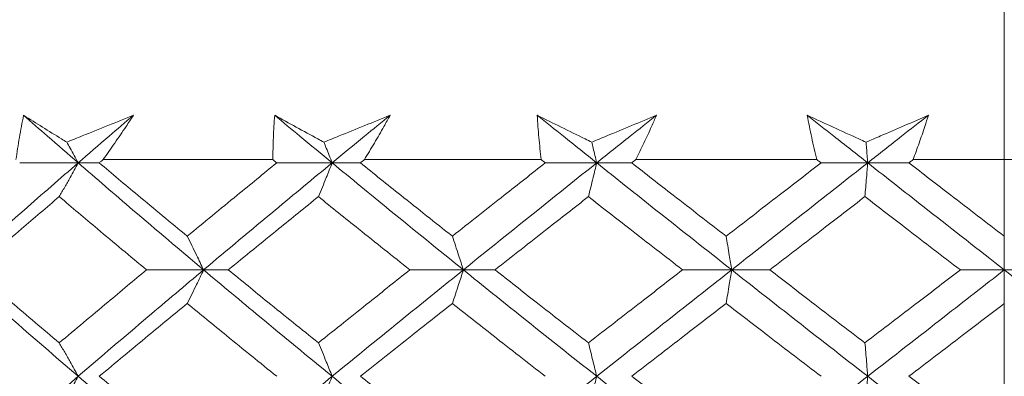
# Model space of a CAD drawing. Header units: inches. Extents: x 1 to 19.9, y 2.6 to 16.1.
# Tile 45 of 70: x 10.997 to 11.329, y 14.809 to 14.93. Entities that reach past the tile are written whole.
import ezdxf

# ---------------------------------------------------------------- set-up
doc = ezdxf.new("R2010")
doc.units = ezdxf.units.IN
doc.header["$MEASUREMENT"] = 0
doc.linetypes.add('CENTERX2', pattern=[0.8, 0.5, -0.1, 0.1, -0.1])
doc.layers.add('SLD-0', color=7, linetype='Continuous')

msp = doc.modelspace()

# ---------------------------------------------------------------- linework, layer by layer
at = {"color": 7, "linetype": 'Continuous', "lineweight": 15}
for p, q in [((11.02479, 14.88249), (11.08215, 14.88249)), ((11.11309, 14.88249), (11.17285, 14.88249)), ((11.2048, 14.88249), (11.26601, 14.88249)), ((11.29848, 14.88249), (11.36018, 14.88249)), ((11.01638, 14.8814), (10.99662, 14.8814)), ((11.01638, 14.8814), (11.02349, 14.8814)), ((11.1022, 14.8814), (11.08348, 14.8814)), ((11.1022, 14.8814), (11.11174, 14.8814)), ((11.1916, 14.8814), (11.17423, 14.8814)), ((11.1916, 14.8814), (11.20341, 14.8814)), ((11.28318, 14.8814), (11.26742, 14.8814)), ((11.28318, 14.8814), (11.29707, 14.8814)), ((11.05876, 14.84523), (11.03948, 14.84523)), ((11.05876, 14.84523), (11.0671, 14.84523)), ((11.14654, 14.84523), (11.12846, 14.84523)), ((11.14654, 14.84523), (11.15723, 14.84523)), ((11.23721, 14.84523), (11.22061, 14.84523)), ((11.23721, 14.84523), (11.25008, 14.84523)), ((11.32933, 14.84523), (11.31447, 14.84523)), ((11.32933, 14.84523), (11.34418, 14.84523))]:
    msp.add_line(p, q, dxfattribs=at)
for points, knots in [([(10.99535, 14.88249), (10.99572, 14.88498), (10.99629, 14.88871), (10.99719, 14.89372), (10.9977, 14.89623), (10.99795, 14.89749)], [0, 0, 0, 0, 0.49985, 0.749906, 1, 1, 1, 1]), ([(10.99795, 14.89749), (11.00006, 14.89615), (11.00429, 14.89349), (11.00917, 14.89046), (11.01193, 14.88876), (11.01251, 14.8884)], [0, 0, 0, 0, 0.440572, 0.881144, 1, 1, 1, 1]), ([(11.01638, 14.8814), (11.01292, 14.8844), (11.00675, 14.88976), (11.00064, 14.89513), (10.99795, 14.89749)], [0, 0, 0, 0, 0.559972, 1, 1, 1, 1]), ([(11.01251, 14.8884), (11.01425, 14.8891), (11.02176, 14.89213), (11.02928, 14.89516), (11.03505, 14.89749)], [0, 0, 0, 0, 0.2317154, 1, 1, 1, 1]), ([(11.01638, 14.8814), (11.01985, 14.8844), (11.02605, 14.88976), (11.0323, 14.89513), (11.03505, 14.89749)], [0, 0, 0, 0, 0.559972, 1, 1, 1, 1]), ([(11.03505, 14.89749), (11.03423, 14.89623), (11.03217, 14.89309), (11.02876, 14.88809), (11.02611, 14.88435), (11.02479, 14.88249)], [0, 0, 0, 0, 0.249909, 0.624893, 1, 1, 1, 1]), ([(11.08215, 14.88249), (11.0822, 14.88498), (11.08226, 14.88871), (11.08252, 14.89372), (11.0827, 14.89623), (11.08279, 14.89749)], [0, 0, 0, 0, 0.4998502, 0.7499064, 1, 1, 1, 1]), ([(11.08279, 14.89749), (11.08521, 14.89615), (11.09004, 14.89349), (11.0956, 14.89046), (11.09873, 14.88876), (11.09939, 14.8884)], [0, 0, 0, 0, 0.4405721, 0.8811443, 1, 1, 1, 1]), ([(11.1022, 14.8814), (11.09856, 14.8844), (11.09207, 14.88976), (11.08563, 14.89513), (11.08279, 14.89749)], [0, 0, 0, 0, 0.559972, 1, 1, 1, 1]), ([(11.09939, 14.8884), (11.10112, 14.8891), (11.1086, 14.89213), (11.11606, 14.89516), (11.12179, 14.89749)], [0, 0, 0, 0, 0.231715, 1, 1, 1, 1]), ([(11.1022, 14.8814), (11.10584, 14.8844), (11.11235, 14.88976), (11.1189, 14.89513), (11.12179, 14.89749)], [0, 0, 0, 0, 0.559972, 1, 1, 1, 1]), ([(11.12179, 14.89749), (11.1211, 14.89623), (11.11937, 14.89309), (11.11649, 14.88809), (11.11422, 14.88435), (11.11309, 14.88249)], [0, 0, 0, 0, 0.249909, 0.624893, 1, 1, 1, 1]), ([(11.17152, 14.89749), (11.1742, 14.89615), (11.17956, 14.89349), (11.18571, 14.89046), (11.18916, 14.88876), (11.1899, 14.8884)], [0, 0, 0, 0, 0.440572, 0.881144, 1, 1, 1, 1]), ([(11.17285, 14.88249), (11.17256, 14.88498), (11.17214, 14.88871), (11.17174, 14.89372), (11.17159, 14.89623), (11.17152, 14.89749)], [0, 0, 0, 0, 0.49985, 0.749906, 1, 1, 1, 1]), ([(11.1916, 14.8814), (11.18785, 14.8844), (11.18114, 14.88976), (11.17446, 14.89513), (11.17152, 14.89749)], [0, 0, 0, 0, 0.559972, 1, 1, 1, 1]), ([(11.1899, 14.8884), (11.19159, 14.8891), (11.19891, 14.89213), (11.2062, 14.89516), (11.21179, 14.89749)], [0, 0, 0, 0, 0.231715, 1, 1, 1, 1]), ([(11.1916, 14.8814), (11.19536, 14.8844), (11.20208, 14.88976), (11.20883, 14.89513), (11.21179, 14.89749)], [0, 0, 0, 0, 0.559972, 1, 1, 1, 1]), ([(11.21179, 14.89749), (11.21125, 14.89623), (11.20988, 14.89309), (11.20757, 14.88809), (11.20572, 14.88435), (11.2048, 14.88249)], [0, 0, 0, 0, 0.249909, 0.624893, 1, 1, 1, 1]), ([(11.26273, 14.89749), (11.26564, 14.89615), (11.27144, 14.89349), (11.27808, 14.89046), (11.28181, 14.88876), (11.28261, 14.8884)], [0, 0, 0, 0, 0.440572, 0.881144, 1, 1, 1, 1]), ([(11.26601, 14.88249), (11.2654, 14.88498), (11.26449, 14.88871), (11.26344, 14.89372), (11.26297, 14.89623), (11.26273, 14.89749)], [0, 0, 0, 0, 0.49985, 0.749906, 1, 1, 1, 1]), ([(11.28318, 14.8814), (11.27936, 14.8844), (11.27254, 14.88976), (11.26573, 14.89513), (11.26273, 14.89749)], [0, 0, 0, 0, 0.559972, 1, 1, 1, 1]), ([(11.28261, 14.8884), (11.28424, 14.8891), (11.29129, 14.89213), (11.29828, 14.89516), (11.30366, 14.89749)], [0, 0, 0, 0, 0.231715, 1, 1, 1, 1]), ([(11.28318, 14.8814), (11.287, 14.8844), (11.29382, 14.88976), (11.30065, 14.89513), (11.30366, 14.89749)], [0, 0, 0, 0, 0.559972, 1, 1, 1, 1]), ([(11.30366, 14.89749), (11.30326, 14.89623), (11.30227, 14.89309), (11.30057, 14.88809), (11.29918, 14.88435), (11.29848, 14.88249)], [0, 0, 0, 0, 0.249909, 0.624893, 1, 1, 1, 1]), ([(11.01251, 14.8884), (11.01289, 14.88773), (11.01418, 14.88542), (11.01547, 14.88307), (11.01638, 14.8814)], [0, 0, 0, 0, 0.289943, 1, 1, 1, 1]), ([(11.09939, 14.8884), (11.09966, 14.88773), (11.10061, 14.88542), (11.10154, 14.88307), (11.1022, 14.8814)], [0, 0, 0, 0, 0.289943, 1, 1, 1, 1]), ([(11.1899, 14.8884), (11.19006, 14.88773), (11.19064, 14.88542), (11.1912, 14.88307), (11.1916, 14.8814)], [0, 0, 0, 0, 0.289943, 1, 1, 1, 1]), ([(11.28261, 14.8884), (11.28266, 14.88773), (11.28285, 14.88542), (11.28304, 14.88307), (11.28318, 14.8814)], [0, 0, 0, 0, 0.289943, 1, 1, 1, 1]), ([(11.02349, 14.8814), (11.02374, 14.8816), (11.02417, 14.88196), (11.0246, 14.88233), (11.02479, 14.88249)], [0, 0, 0, 0, 0.5599954, 1, 1, 1, 1]), ([(11.08348, 14.8814), (11.08323, 14.8816), (11.08279, 14.88196), (11.08235, 14.88233), (11.08215, 14.88249)], [0, 0, 0, 0, 0.559995, 1, 1, 1, 1]), ([(11.11174, 14.8814), (11.11199, 14.8816), (11.11244, 14.88196), (11.11289, 14.88233), (11.11309, 14.88249)], [0, 0, 0, 0, 0.559995, 1, 1, 1, 1]), ([(11.17423, 14.8814), (11.17397, 14.8816), (11.17351, 14.88196), (11.17305, 14.88233), (11.17285, 14.88249)], [0, 0, 0, 0, 0.559995, 1, 1, 1, 1]), ([(11.20341, 14.8814), (11.20367, 14.8816), (11.20413, 14.88196), (11.2046, 14.88233), (11.2048, 14.88249)], [0, 0, 0, 0, 0.5599954, 1, 1, 1, 1]), ([(11.26742, 14.8814), (11.26716, 14.8816), (11.26669, 14.88196), (11.26622, 14.88233), (11.26601, 14.88249)], [0, 0, 0, 0, 0.5599954, 1, 1, 1, 1]), ([(11.29707, 14.8814), (11.29733, 14.8816), (11.2978, 14.88196), (11.29827, 14.88233), (11.29848, 14.88249)], [0, 0, 0, 0, 0.559995, 1, 1, 1, 1]), ([(10.97524, 14.84523), (10.98283, 14.85197), (10.99639, 14.86402), (11.01027, 14.87609), (11.01638, 14.8814)], [0, 0, 0, 0, 0.559631, 1, 1, 1, 1]), ([(11.00999, 14.86999), (11.0106, 14.87105), (11.01182, 14.87318), (11.01396, 14.87697), (11.01547, 14.87973), (11.01638, 14.8814)], [0, 0, 0, 0, 0.2840503, 0.5681006, 1, 1, 1, 1]), ([(11.05876, 14.84523), (11.05077, 14.85197), (11.0365, 14.86402), (11.02253, 14.87609), (11.01638, 14.8814)], [0, 0, 0, 0, 0.559631, 1, 1, 1, 1]), ([(11.05323, 14.85661), (11.04765, 14.86124), (11.03767, 14.8695), (11.02783, 14.87776), (11.02349, 14.8814)], [0, 0, 0, 0, 0.559794, 1, 1, 1, 1]), ([(11.05323, 14.85661), (11.05885, 14.86124), (11.06888, 14.8695), (11.07902, 14.87776), (11.08348, 14.8814)], [0, 0, 0, 0, 0.559794, 1, 1, 1, 1]), ([(11.05876, 14.84523), (11.0668, 14.85197), (11.08117, 14.86402), (11.09577, 14.87609), (11.1022, 14.8814)], [0, 0, 0, 0, 0.559631, 1, 1, 1, 1]), ([(11.09756, 14.86999), (11.09801, 14.87105), (11.09889, 14.87318), (11.10044, 14.87697), (11.10154, 14.87973), (11.1022, 14.8814)], [0, 0, 0, 0, 0.28405, 0.568101, 1, 1, 1, 1]), ([(11.14654, 14.84523), (11.13821, 14.85197), (11.12333, 14.86402), (11.10866, 14.87609), (11.1022, 14.8814)], [0, 0, 0, 0, 0.559631, 1, 1, 1, 1]), ([(11.14281, 14.85661), (11.13698, 14.86124), (11.12658, 14.8695), (11.11627, 14.87776), (11.11174, 14.8814)], [0, 0, 0, 0, 0.559794, 1, 1, 1, 1]), ([(11.14281, 14.85661), (11.14865, 14.86124), (11.15909, 14.8695), (11.1696, 14.87776), (11.17423, 14.8814)], [0, 0, 0, 0, 0.5597943, 1, 1, 1, 1]), ([(11.14654, 14.84523), (11.15491, 14.85197), (11.16986, 14.86402), (11.18495, 14.87609), (11.1916, 14.8814)], [0, 0, 0, 0, 0.559631, 1, 1, 1, 1]), ([(11.18879, 14.86999), (11.18906, 14.87105), (11.1896, 14.87318), (11.19054, 14.87697), (11.1912, 14.87973), (11.1916, 14.8814)], [0, 0, 0, 0, 0.28405, 0.568101, 1, 1, 1, 1]), ([(11.23721, 14.84523), (11.22867, 14.85197), (11.2134, 14.86402), (11.19827, 14.87609), (11.1916, 14.8814)], [0, 0, 0, 0, 0.559631, 1, 1, 1, 1]), ([(11.23533, 14.85661), (11.22936, 14.86124), (11.21869, 14.8695), (11.20808, 14.87776), (11.20341, 14.8814)], [0, 0, 0, 0, 0.559794, 1, 1, 1, 1]), ([(11.23533, 14.85661), (11.24131, 14.86124), (11.25199, 14.8695), (11.2627, 14.87776), (11.26742, 14.8814)], [0, 0, 0, 0, 0.559794, 1, 1, 1, 1]), ([(11.23721, 14.84523), (11.24577, 14.85197), (11.26107, 14.86402), (11.27642, 14.87609), (11.28318, 14.8814)], [0, 0, 0, 0, 0.559631, 1, 1, 1, 1]), ([(11.28223, 14.86999), (11.28232, 14.87105), (11.2825, 14.87318), (11.28282, 14.87697), (11.28304, 14.87973), (11.28318, 14.8814)], [0, 0, 0, 0, 0.2840503, 0.5681006, 1, 1, 1, 1]), ([(11.32933, 14.84523), (11.32071, 14.85197), (11.30531, 14.86402), (11.28994, 14.87609), (11.28318, 14.8814)], [0, 0, 0, 0, 0.559631, 1, 1, 1, 1]), ([(11.32933, 14.85661), (11.3233, 14.86124), (11.31254, 14.8695), (11.3018, 14.87776), (11.29707, 14.8814)], [0, 0, 0, 0, 0.559794, 1, 1, 1, 1]), ([(10.9811, 14.84523), (10.98645, 14.84984), (10.99601, 14.85809), (11.00572, 14.86635), (11.00999, 14.86999)], [0, 0, 0, 0, 0.559703, 1, 1, 1, 1]), ([(11.03948, 14.84523), (11.03394, 14.84984), (11.02404, 14.85809), (11.01429, 14.86635), (11.00999, 14.86999)], [0, 0, 0, 0, 0.559703, 1, 1, 1, 1]), ([(11.0671, 14.84523), (11.07275, 14.84984), (11.08286, 14.85809), (11.09307, 14.86635), (11.09756, 14.86999)], [0, 0, 0, 0, 0.559703, 1, 1, 1, 1]), ([(11.12846, 14.84523), (11.12267, 14.84984), (11.11232, 14.85809), (11.10207, 14.86635), (11.09756, 14.86999)], [0, 0, 0, 0, 0.559703, 1, 1, 1, 1]), ([(11.15723, 14.84523), (11.1631, 14.84984), (11.17359, 14.85809), (11.18414, 14.86635), (11.18879, 14.86999)], [0, 0, 0, 0, 0.559703, 1, 1, 1, 1]), ([(11.22061, 14.84523), (11.21466, 14.84984), (11.20402, 14.85809), (11.19345, 14.86635), (11.18879, 14.86999)], [0, 0, 0, 0, 0.559703, 1, 1, 1, 1]), ([(11.25008, 14.84523), (11.25607, 14.84984), (11.26678, 14.85809), (11.27751, 14.86635), (11.28223, 14.86999)], [0, 0, 0, 0, 0.5597029, 1, 1, 1, 1]), ([(11.31447, 14.84523), (11.30845, 14.84984), (11.2977, 14.85809), (11.28696, 14.86635), (11.28223, 14.86999)], [0, 0, 0, 0, 0.559703, 1, 1, 1, 1]), ([(11.05323, 14.85661), (11.05376, 14.85555), (11.05482, 14.85343), (11.05666, 14.84964), (11.05797, 14.84689), (11.05876, 14.84523)], [0, 0, 0, 0, 0.284297, 0.568594, 1, 1, 1, 1]), ([(11.14281, 14.85661), (11.14317, 14.85555), (11.14388, 14.85343), (11.14513, 14.84964), (11.14601, 14.84689), (11.14654, 14.84523)], [0, 0, 0, 0, 0.284297, 0.568594, 1, 1, 1, 1]), ([(11.23533, 14.85661), (11.23551, 14.85555), (11.23587, 14.85343), (11.23649, 14.84964), (11.23694, 14.84689), (11.23721, 14.84523)], [0, 0, 0, 0, 0.284297, 0.568594, 1, 1, 1, 1]), ([(11.01638, 14.80925), (11.00861, 14.81595), (10.99473, 14.82792), (10.9812, 14.83993), (10.97524, 14.84523)], [0, 0, 0, 0, 0.559203, 1, 1, 1, 1]), ([(11.00999, 14.82056), (11.00456, 14.82516), (10.99485, 14.83337), (10.9853, 14.8416), (10.9811, 14.84523)], [0, 0, 0, 0, 0.559504, 1, 1, 1, 1]), ([(11.00999, 14.82056), (11.01546, 14.82516), (11.02522, 14.83337), (11.03512, 14.8416), (11.03948, 14.84523)], [0, 0, 0, 0, 0.559504, 1, 1, 1, 1]), ([(11.01638, 14.80925), (11.02421, 14.81595), (11.03821, 14.82792), (11.05247, 14.83993), (11.05876, 14.84523)], [0, 0, 0, 0, 0.559203, 1, 1, 1, 1]), ([(11.05323, 14.83386), (11.05376, 14.83492), (11.05482, 14.83704), (11.05666, 14.84082), (11.05797, 14.84357), (11.05876, 14.84523)], [0, 0, 0, 0, 0.284475, 0.568949, 1, 1, 1, 1]), ([(11.1022, 14.80925), (11.09403, 14.81595), (11.07941, 14.82792), (11.06508, 14.83993), (11.05876, 14.84523)], [0, 0, 0, 0, 0.559203, 1, 1, 1, 1]), ([(11.09756, 14.82056), (11.09185, 14.82516), (11.08163, 14.83337), (11.07154, 14.8416), (11.0671, 14.84523)], [0, 0, 0, 0, 0.559504, 1, 1, 1, 1]), ([(11.09756, 14.82056), (11.1033, 14.82516), (11.11356, 14.83337), (11.1239, 14.8416), (11.12846, 14.84523)], [0, 0, 0, 0, 0.559504, 1, 1, 1, 1]), ([(11.1022, 14.80925), (11.11042, 14.81595), (11.12512, 14.82792), (11.13999, 14.83993), (11.14654, 14.84523)], [0, 0, 0, 0, 0.559203, 1, 1, 1, 1]), ([(11.14281, 14.83386), (11.14317, 14.83492), (11.14388, 14.83704), (11.14513, 14.84082), (11.14601, 14.84357), (11.14654, 14.84523)], [0, 0, 0, 0, 0.2844746, 0.5689492, 1, 1, 1, 1]), ([(11.1916, 14.80925), (11.18315, 14.81595), (11.16804, 14.82792), (11.15312, 14.83993), (11.14654, 14.84523)], [0, 0, 0, 0, 0.559203, 1, 1, 1, 1]), ([(11.18879, 14.82056), (11.18288, 14.82516), (11.17232, 14.83337), (11.16185, 14.8416), (11.15723, 14.84523)], [0, 0, 0, 0, 0.559504, 1, 1, 1, 1]), ([(11.18879, 14.82056), (11.19471, 14.82516), (11.2053, 14.83337), (11.21593, 14.8416), (11.22061, 14.84523)], [0, 0, 0, 0, 0.559504, 1, 1, 1, 1]), ([(11.1916, 14.80925), (11.20008, 14.81595), (11.21524, 14.82792), (11.23049, 14.83993), (11.23721, 14.84523)], [0, 0, 0, 0, 0.5592027, 1, 1, 1, 1]), ([(11.23533, 14.83386), (11.23551, 14.83492), (11.23587, 14.83704), (11.23649, 14.84082), (11.23694, 14.84357), (11.23721, 14.84523)], [0, 0, 0, 0, 0.284475, 0.568949, 1, 1, 1, 1]), ([(11.28318, 14.80925), (11.27458, 14.81595), (11.25921, 14.82792), (11.24394, 14.83993), (11.23721, 14.84523)], [0, 0, 0, 0, 0.559203, 1, 1, 1, 1]), ([(11.28223, 14.82056), (11.27623, 14.82516), (11.26549, 14.83337), (11.25479, 14.8416), (11.25008, 14.84523)], [0, 0, 0, 0, 0.559504, 1, 1, 1, 1]), ([(11.28223, 14.82056), (11.28825, 14.82516), (11.29899, 14.83337), (11.30974, 14.8416), (11.31447, 14.84523)], [0, 0, 0, 0, 0.559504, 1, 1, 1, 1]), ([(11.28318, 14.80925), (11.29178, 14.81595), (11.30717, 14.82792), (11.32255, 14.83993), (11.32933, 14.84523)], [0, 0, 0, 0, 0.559203, 1, 1, 1, 1]), ([(11.37548, 14.80925), (11.36687, 14.81595), (11.35148, 14.82792), (11.33611, 14.83993), (11.32933, 14.84523)], [0, 0, 0, 0, 0.559203, 1, 1, 1, 1]), ([(11.02349, 14.80925), (11.02901, 14.81384), (11.03886, 14.82203), (11.04884, 14.83024), (11.05323, 14.83386)], [0, 0, 0, 0, 0.559413, 1, 1, 1, 1]), ([(11.08348, 14.80925), (11.07781, 14.81384), (11.06766, 14.82203), (11.05765, 14.83024), (11.05323, 14.83386)], [0, 0, 0, 0, 0.559413, 1, 1, 1, 1]), ([(11.11174, 14.80925), (11.11751, 14.81384), (11.12783, 14.82203), (11.13823, 14.83024), (11.14281, 14.83386)], [0, 0, 0, 0, 0.559413, 1, 1, 1, 1]), ([(11.17423, 14.80925), (11.16834, 14.81384), (11.15783, 14.82203), (11.1474, 14.83024), (11.14281, 14.83386)], [0, 0, 0, 0, 0.559413, 1, 1, 1, 1]), ([(11.20341, 14.80925), (11.20935, 14.81384), (11.21997, 14.82203), (11.23063, 14.83024), (11.23533, 14.83386)], [0, 0, 0, 0, 0.559413, 1, 1, 1, 1]), ([(11.26742, 14.80925), (11.26142, 14.81384), (11.2507, 14.82203), (11.24003, 14.83024), (11.23533, 14.83386)], [0, 0, 0, 0, 0.559413, 1, 1, 1, 1]), ([(11.29707, 14.80925), (11.30309, 14.81384), (11.31384, 14.82203), (11.32459, 14.83024), (11.32933, 14.83386)], [0, 0, 0, 0, 0.559413, 1, 1, 1, 1]), ([(11.00999, 14.82056), (11.0106, 14.8195), (11.01183, 14.81739), (11.01396, 14.81363), (11.01547, 14.8109), (11.01638, 14.80925)], [0, 0, 0, 0, 0.285003, 0.570006, 1, 1, 1, 1]), ([(11.09756, 14.82056), (11.09801, 14.8195), (11.0989, 14.81739), (11.10044, 14.81363), (11.10154, 14.8109), (11.1022, 14.80925)], [0, 0, 0, 0, 0.285003, 0.570006, 1, 1, 1, 1]), ([(11.18879, 14.82056), (11.18906, 14.8195), (11.1896, 14.81739), (11.19054, 14.81363), (11.1912, 14.8109), (11.1916, 14.80925)], [0, 0, 0, 0, 0.285003, 0.570006, 1, 1, 1, 1]), ([(11.28223, 14.82056), (11.28232, 14.8195), (11.28251, 14.81739), (11.28282, 14.81363), (11.28304, 14.8109), (11.28318, 14.80925)], [0, 0, 0, 0, 0.2850029, 0.5700059, 1, 1, 1, 1]), ([(10.97524, 14.77359), (10.98283, 14.78022), (10.9964, 14.79209), (11.01027, 14.804), (11.01638, 14.80925)], [0, 0, 0, 0, 0.559075, 1, 1, 1, 1]), ([(11.00999, 14.79798), (11.01061, 14.79903), (11.01183, 14.80114), (11.01396, 14.80489), (11.01547, 14.80761), (11.01638, 14.80925)], [0, 0, 0, 0, 0.2853089, 0.5706178, 1, 1, 1, 1]), ([(11.05876, 14.77359), (11.05077, 14.78022), (11.03649, 14.79209), (11.02253, 14.804), (11.01638, 14.80925)], [0, 0, 0, 0, 0.559075, 1, 1, 1, 1]), ([(11.05323, 14.7848), (11.04765, 14.78935), (11.03766, 14.79749), (11.02783, 14.80565), (11.02349, 14.80925)], [0, 0, 0, 0, 0.559215, 1, 1, 1, 1]), ([(11.05876, 14.77359), (11.0668, 14.78022), (11.08118, 14.79209), (11.09577, 14.804), (11.1022, 14.80925)], [0, 0, 0, 0, 0.5590747, 1, 1, 1, 1]), ([(11.09756, 14.79798), (11.09801, 14.79903), (11.0989, 14.80114), (11.10045, 14.80489), (11.10154, 14.80761), (11.1022, 14.80925)], [0, 0, 0, 0, 0.285309, 0.570618, 1, 1, 1, 1]), ([(11.14654, 14.77359), (11.13821, 14.78022), (11.12332, 14.79209), (11.10866, 14.804), (11.1022, 14.80925)], [0, 0, 0, 0, 0.559075, 1, 1, 1, 1]), ([(11.14281, 14.7848), (11.13699, 14.78935), (11.12657, 14.79749), (11.11628, 14.80565), (11.11174, 14.80925)], [0, 0, 0, 0, 0.559215, 1, 1, 1, 1]), ([(11.14654, 14.77359), (11.15491, 14.78022), (11.16987, 14.79209), (11.18495, 14.804), (11.1916, 14.80925)], [0, 0, 0, 0, 0.559075, 1, 1, 1, 1]), ([(11.18879, 14.79798), (11.18906, 14.79903), (11.1896, 14.80114), (11.19054, 14.80489), (11.1912, 14.80761), (11.1916, 14.80925)], [0, 0, 0, 0, 0.285309, 0.570618, 1, 1, 1, 1]), ([(11.23721, 14.77359), (11.22867, 14.78022), (11.21339, 14.79209), (11.19827, 14.804), (11.1916, 14.80925)], [0, 0, 0, 0, 0.559075, 1, 1, 1, 1]), ([(11.23533, 14.7848), (11.22936, 14.78935), (11.21868, 14.79749), (11.20808, 14.80565), (11.20341, 14.80925)], [0, 0, 0, 0, 0.559215, 1, 1, 1, 1]), ([(11.23721, 14.77359), (11.24577, 14.78022), (11.26107, 14.79209), (11.27641, 14.804), (11.28318, 14.80925)], [0, 0, 0, 0, 0.5590747, 1, 1, 1, 1]), ([(11.28223, 14.79798), (11.28232, 14.79903), (11.28251, 14.80114), (11.28282, 14.80489), (11.28304, 14.80761), (11.28318, 14.80925)], [0, 0, 0, 0, 0.285309, 0.570618, 1, 1, 1, 1]), ([(11.32933, 14.77359), (11.32071, 14.78022), (11.3053, 14.79209), (11.28995, 14.804), (11.28318, 14.80925)], [0, 0, 0, 0, 0.5590747, 1, 1, 1, 1]), ([(11.32933, 14.7848), (11.32331, 14.78935), (11.31254, 14.79749), (11.3018, 14.80565), (11.29707, 14.80925)], [0, 0, 0, 0, 0.559215, 1, 1, 1, 1])]:
    msp.add_open_spline(points, degree=3, knots=knots, dxfattribs=at)
at = {"layer": 'SLD-0', "color": 7, "linetype": 'CENTERX2', "lineweight": 0}
msp.add_line((11.32933, 12.90088), (11.32933, 16.13242), dxfattribs=at)

doc.saveas('drawing.dxf')
